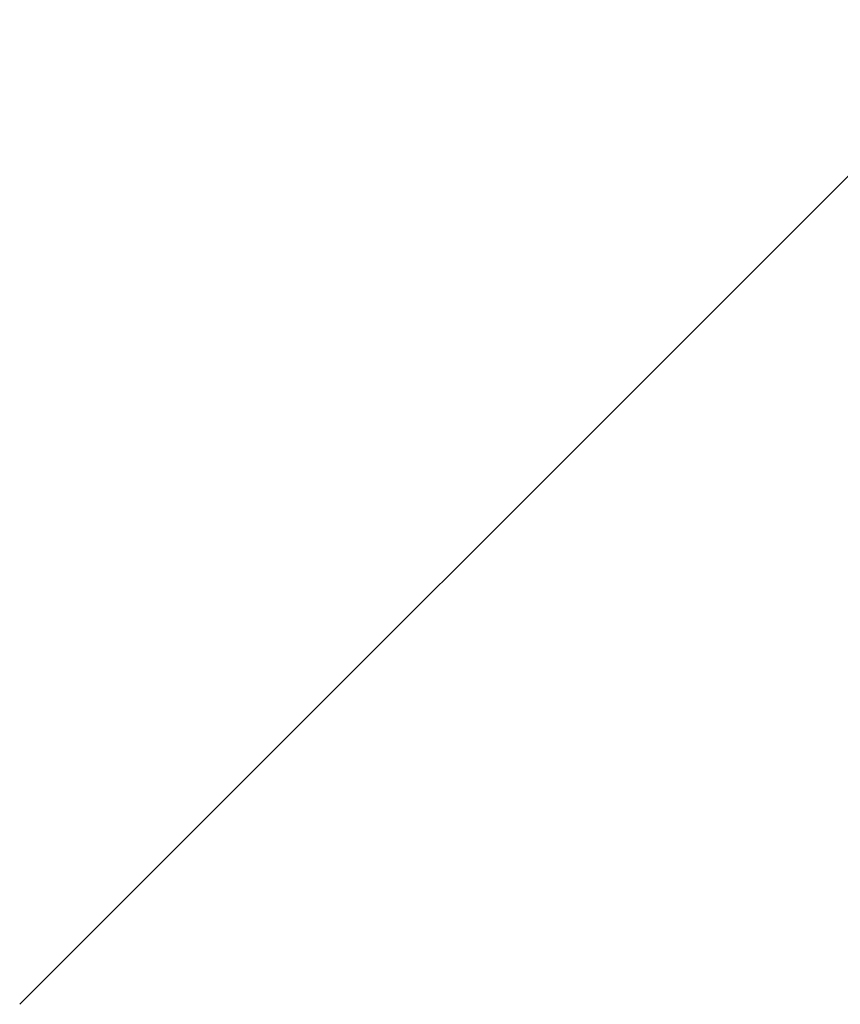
# Model space of a CAD drawing. Header units: millimetres. Extents: x -2623 to 24971, y -2173 to 12621.
# Tile 131 of 256: x 679 to 760, y -294 to -197. Entities that reach past the tile are written whole.
import ezdxf

# ---------------------------------------------------------------- set-up
doc = ezdxf.new("R2010")
doc.units = ezdxf.units.MM
doc.layers.add('Beam Dimensions', color=4, linetype='Continuous', lineweight=5)
doc.layers.add('Beam Dimensions @ 1536', color=4, linetype='Continuous', lineweight=5)
doc.styles.add('Arial-1.500', font='txt', dxfattribs={"height": 1.5})
doc.dimstyles.new('Dim-Style 1', dxfattribs={"dimtxt": 0.18, "dimasz": 1, "dimexe": 0.5, "dimexo": 0, "dimgap": 1, "dimtad": 1, "dimdec": 0, "dimzin": 0, "dimdsep": 46, "dimtxsty": 'Arial-1.500', "dimblk": 'OBLIQUE', "dimcen": 0.09, "dimclrd": 4, "dimclre": 4, "dimclrt": 4, "dimadec": 0, "dimazin": 0, "dimtfac": 1, "dimtdec": 4, "dimtmove": 0, "dimatfit": 1, "dimfxl": 1, "dimfxlon": 1, "dimtolj": 1, "dimtzin": 0, "dimlwd": 5, "dimlwe": 5, "dimarcsym": 0})

# ---------------------------------------------------------------- blocks, each defined once
blk = doc.blocks.new('_Oblique')
at = {"color": 0, "linetype": 'ByBlock', "lineweight": -2}
blk.add_line((-0.5, -0.5), (0.5, 0.5), dxfattribs=at)
blk = doc.blocks.new('*D6')
at = {"layer": 'Beam Dimensions', "color": 4, "linetype": 'Continuous', "lineweight": 5}
for p, q in [((53, 587.5), (53, -293.758)), ((1447, 587.5), (1447, -293.758)), ((53, 474.242), (-1483, 474.242)), ((53, 474.242), (1447, 474.242)), ((1447, 474.242), (24970.84, 474.242))]:
    blk.add_line(p, q, dxfattribs=at)
at = {"layer": 'Defpoints', "color": 0}
for p in [(53, 587.5), (1447, 587.5), (1447, 474.242)]:
    blk.add_point(p, dxfattribs=at)
at = {"layer": 'Beam Dimensions', "color": 4, "lineweight": 5, "xscale": 1536, "yscale": 1536, "zscale": 1536}
blk.add_blockref('_Oblique', (53, 474.242), dxfattribs=at)
at = {"layer": 'Beam Dimensions', "color": 4, "lineweight": 5, "xscale": 1536, "yscale": 1536, "zscale": 1536, "rotation": 180}
blk.add_blockref('_Oblique', (1447, 474.242), dxfattribs=at)
at = {"layer": 'Beam Dimensions', "color": 4, "insert": (15512.92, 3186.434), "char_height": 2304, "attachment_point": 5, "style": 'Arial-1.500'}
blk.add_mtext('\\A1;Beam -  1394', dxfattribs=at)
blk = doc.blocks.new('*U167')
at = {"layer": 'Beam Dimensions @ 1536'}
dim = blk.add_linear_dim(base=(1447, 474.242), p1=(53, 587.5), p2=(1447, 587.5), text='Beam -  <>', dimstyle='Dim-Style 1', override={"dimscale": 1536}, dxfattribs=at)
dim.commit()
dim.dimension.update_dxf_attribs({"geometry": '*D6', "text_midpoint": (15512.92, 3186.434)})

msp = doc.modelspace()

# ---------------------------------------------------------------- block references
at = {"layer": 'Beam Dimensions'}
msp.add_blockref('*U167', (0, 0), dxfattribs=at)

doc.saveas('drawing.dxf')
